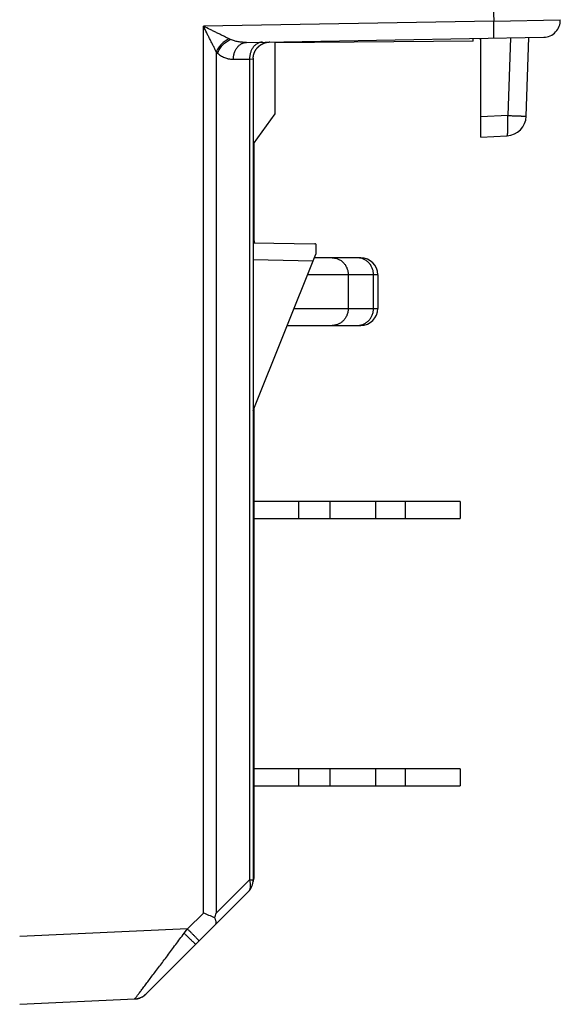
# Model space of a CAD drawing. Header units: millimetres. Extents: x 0 to 210, y 0 to 297.
# Tile 72 of 78: x 134.75 to 139.54, y 162.18 to 170.91. Entities that reach past the tile are written whole.
import ezdxf

# ---------------------------------------------------------------- set-up
doc = ezdxf.new("R2010")
doc.units = ezdxf.units.MM
doc.header["$LTSCALE"] = 19.36
doc.layers.get('0').update_dxf_attribs({"linetype": 'CONTINUOUS'})

msp = doc.modelspace()

# ---------------------------------------------------------------- linework, layer by layer
at = {"color": 9, "linetype": 'Continuous'}
for p, q in [((138.94151, 171.1829), (138.95174, 170.90077)), ((138.95174, 170.90077), (136.37654, 170.85582)), ((136.37654, 162.98899), (136.37654, 170.85582)), ((138.95174, 170.90077), (139.54118, 170.91392)), ((136.6176, 170.73825), (136.60577, 170.74369)), ((139.09895, 170.75337), (139.07487, 170.06377)), ((136.49169, 170.62758), (136.49169, 162.98899)), ((136.64353, 170.56254), (136.7862, 170.56503)), ((136.7862, 170.56503), (136.81844, 170.56615)), ((136.7862, 170.56503), (136.7862, 163.2835)), ((139.07487, 170.06377), (138.83753, 170.05134)), ((136.81844, 169.79801), (136.82817, 169.79801)), ((136.82817, 169.49915), (136.81844, 169.49915)), ((136.81844, 168.95143), (136.82817, 168.95143)), ((136.81844, 168.78514), (137.35042, 168.77585)), ((137.92315, 168.65143), (137.30066, 168.65143)), ((137.66112, 168.65143), (137.66112, 168.35143)), ((137.88547, 168.35143), (137.88547, 168.65143)), ((137.18066, 168.35143), (137.92315, 168.35143)), ((137.22264, 166.48827), (137.22264, 166.63827)), ((137.49841, 166.63827), (137.49841, 166.48827)), ((137.90585, 166.48827), (137.90585, 166.63827)), ((138.16897, 166.48827), (138.16897, 166.63827)), ((136.81844, 165.66738), (136.82817, 165.66738)), ((136.82817, 165.36852), (136.81844, 165.36852)), ((136.81844, 165.17801), (136.82817, 165.17801)), ((136.82817, 164.87915), (136.81844, 164.87915)), ((137.22264, 164.11827), (137.22264, 164.26827)), ((137.49841, 164.26827), (137.49841, 164.11827)), ((137.90585, 164.11827), (137.90585, 164.26827)), ((138.16897, 164.11827), (138.16897, 164.26827)), ((136.7862, 163.2835), (136.49169, 162.98899)), ((136.7862, 163.2835), (136.81844, 163.2835)), ((136.81844, 163.30827), (136.82817, 163.30827)), ((136.37654, 162.98899), (136.23536, 162.84781)), ((136.23536, 162.84781), (134.74845, 162.7792)), ((136.20672, 162.80952), (136.23536, 162.84781)), ((135.76777, 162.22608), (135.7682, 162.22653))]:
    msp.add_line(p, q, dxfattribs=at)
at = {"color": 7, "linetype": 'Continuous'}
for p, q in [((136.75868, 170.71252), (139.3939, 170.75851)), ((138.76845, 170.72302), (137.01044, 170.70767)), ((137.01044, 170.70767), (137.01044, 170.07854)), ((138.76845, 170.72302), (138.76845, 170.7476)), ((138.82083, 170.74851), (138.83753, 170.74836)), ((138.83753, 169.87191), (138.83753, 170.7488)), ((139.23907, 170.05749), (139.26347, 170.75624)), ((136.81844, 170.56615), (136.81844, 163.2835)), ((137.01044, 170.07854), (136.81844, 169.8127)), ((138.83753, 169.87191), (139.0686, 169.88402)), ((136.81844, 168.93516), (137.36582, 168.92561)), ((137.37345, 168.92389), (137.37345, 168.83342)), ((136.81844, 167.44588), (137.37345, 168.83342)), ((135.86692, 162.26986), (136.7745, 163.17744)), ((134.74845, 162.17905), (135.76902, 162.22614)), ((135.78143, 162.22692), (135.77572, 162.22666))]:
    msp.add_line(p, q, dxfattribs=at)
at = {"color": 6, "linetype": 'Continuous'}
for p, q in [((136.82817, 168.95143), (136.82817, 169.82617)), ((137.77315, 168.80143), (137.36066, 168.80143)), ((137.92315, 168.65143), (137.92315, 168.35143)), ((137.12066, 168.20143), (137.77315, 168.20143)), ((136.82817, 163.30827), (136.82817, 167.47021)), ((138.65475, 166.63827), (136.82817, 166.63827)), ((138.65475, 166.63827), (138.65475, 166.48827)), ((136.82817, 166.48827), (138.65475, 166.48827)), ((138.65475, 164.26827), (136.82817, 164.26827)), ((138.65475, 164.26827), (138.65475, 164.11827)), ((136.82817, 164.11827), (138.65475, 164.11827))]:
    msp.add_line(p, q, dxfattribs=at)
at = {"color": 7, "linetype": 'Continuous'}
for points in [[(136.81864, 170.57388), (136.81873, 170.57558), (136.81884, 170.57717), (136.81897, 170.57877), (136.81911, 170.58036), (136.81927, 170.58195), (136.81945, 170.58354), (136.81964, 170.58513), (136.81985, 170.58671), (136.82008, 170.58829), (136.82032, 170.58986), (136.82058, 170.59144), (136.82086, 170.59301), (136.82115, 170.59457), (136.82146, 170.59614), (136.82179, 170.5977), (136.82214, 170.59926), (136.8225, 170.60082), (136.82288, 170.60237), (136.82327, 170.60393), (136.82368, 170.60547), (136.82411, 170.60701), (136.82455, 170.60855), (136.82501, 170.61008), (136.82549, 170.61161), (136.82598, 170.61313), (136.82649, 170.61464), (136.82701, 170.61615), (136.82755, 170.61765), (136.82811, 170.61915), (136.82868, 170.62064), (136.82927, 170.62212), (136.82987, 170.6236), (136.83049, 170.62507), (136.83113, 170.62654), (136.83178, 170.628), (136.83245, 170.62946), (136.83313, 170.6309), (136.83383, 170.63234), (136.83455, 170.63378), (136.83527, 170.6352), (136.83602, 170.63662), (136.83678, 170.63803), (136.83755, 170.63943), (136.83834, 170.64082), (136.83914, 170.6422), (136.83996, 170.64357), (136.84078, 170.64493), (136.84163, 170.64628), (136.84248, 170.64762), (136.84336, 170.64895), (136.84424, 170.65027), (136.84514, 170.65159), (136.84606, 170.6529), (136.84699, 170.65419), (136.84794, 170.65549), (136.8489, 170.65677), (136.84988, 170.65804), (136.85086, 170.6593), (136.85187, 170.66055), (136.85288, 170.66179), (136.85391, 170.66302), (136.85495, 170.66424), (136.856, 170.66544), (136.85707, 170.66664), (136.85814, 170.66781), (136.85923, 170.66898), (136.86032, 170.67013), (136.86143, 170.67127), (136.86255, 170.6724), (136.86368, 170.67351), (136.86483, 170.67462), (136.86598, 170.67571), (136.86716, 170.6768), (136.86834, 170.67787), (136.86954, 170.67893), (136.87075, 170.67998), (136.87197, 170.68102), (136.87321, 170.68205), (136.87445, 170.68306), (136.87571, 170.68406), (136.87697, 170.68504), (136.87824, 170.68601), (136.87953, 170.68696), (136.88082, 170.6879), (136.88212, 170.68883), (136.88342, 170.68974), (136.88474, 170.69063), (136.88607, 170.69151), (136.8874, 170.69238), (136.88875, 170.69323), (136.8901, 170.69407), (136.89147, 170.6949), (136.89284, 170.69571), (136.89423, 170.69651), (136.89562, 170.69729), (136.89703, 170.69806), (136.89844, 170.69882), (136.89986, 170.69956), (136.90129, 170.70028), (136.90272, 170.70099), (136.90416, 170.70168), (136.90561, 170.70236), (136.90707, 170.70302), (136.90853, 170.70367), (136.90999, 170.7043), (136.91147, 170.70492), (136.91295, 170.70551), (136.91444, 170.7061), (136.91593, 170.70666), (136.91743, 170.70721), (136.91893, 170.70775), (136.92044, 170.70827), (136.92196, 170.70877), (136.92348, 170.70926), (136.92501, 170.70973), (136.92654, 170.71018), (136.92808, 170.71062), (136.92963, 170.71105), (136.93117, 170.71145), (136.93273, 170.71184), (136.93428, 170.71221), (136.93584, 170.71257), (136.9374, 170.71291), (136.93896, 170.71323), (136.94052, 170.71353), (136.94209, 170.71382), (136.94366, 170.71409), (136.94523, 170.71435), (136.94681, 170.71459), (136.9484, 170.71481), (136.94998, 170.71501), (136.95157, 170.7152), (136.95316, 170.71537), (136.95475, 170.71553), (136.95635, 170.71567), (136.95794, 170.71579), (136.95954, 170.71589), (136.96113, 170.71598), (136.96273, 170.71605), (136.96432, 170.7161), (136.96522, 170.71612)], [(135.76902, 162.22614), (135.77048, 162.22623), (135.77195, 162.22633), (135.77344, 162.22645), (135.77493, 162.22659), (135.77644, 162.22674), (135.77796, 162.2269), (135.77947, 162.22708), (135.781, 162.22728), (135.78252, 162.2275), (135.78405, 162.22773), (135.78557, 162.22797), (135.7871, 162.22824), (135.78862, 162.22851), (135.79014, 162.22881), (135.79166, 162.22912), (135.79317, 162.22944), (135.79467, 162.22978), (135.79617, 162.23014), (135.79766, 162.23051), (135.79914, 162.23089), (135.80062, 162.23129), (135.80209, 162.2317), (135.80355, 162.23213), (135.805, 162.23257), (135.80643, 162.23302), (135.80786, 162.23348), (135.80926, 162.23395), (135.81065, 162.23443), (135.81211, 162.23495)]]:
    msp.add_lwpolyline(points, dxfattribs=at)
for centre, radius, start, end in [((139.39128, 170.90849), 0.15, 271.001316, 2.075007), ((136.96844, 170.56615), 0.15, 177.047167, 179.999999), ((139.05918, 170.06377), 0.18, 273, 358), ((136.66844, 163.2835), 0.15, 315, 360), ((128.61542, 144.242), 20.29001, 67.20655, 67.510796), ((135.78895, 163.23147), 0.74339, 337.544404, 340.963292), ((135.76085, 162.37592), 0.15, 273.33051, 275.682064), ((135.77866, 162.28686), 0.06, 272.641881, 293.543274), ((135.76085, 162.37592), 0.15, 286.169348, 315)]:
    msp.add_arc(centre, radius, start, end, dxfattribs=at)
at = {"color": 6, "linetype": 'Continuous'}
for centre, radius, start, end in [((136.97817, 168.95143), 0.15, 180, 186.298283), ((137.77315, 168.65143), 0.15, 0, 90), ((137.77315, 168.35143), 0.15, 270, 360), ((136.73817, 163.30827), 0.09, 331.61841, 360)]:
    msp.add_arc(centre, radius, start, end, dxfattribs=at)
for centre, start_param, end_param in [((134.77317, 169.42871), -0.0973519, 0), ((134.77317, 165.73782), 0, 0.097355), ((134.77317, 164.80871), 6.1858349, 6.2831853)]:
    msp.add_ellipse(centre, major_axis=(2.055, 0), ratio=0.0874887, start_param=start_param, end_param=end_param, dxfattribs=at)
at = {"color": 7, "linetype": 'Continuous'}
msp.add_ellipse((137.36582, 168.77559), major_axis=(-0.00037, 0.15003), ratio=0.3508088, start_param=-0.1524958, end_param=-0.006983, dxfattribs=at)
at = {"color": 9, "linetype": 'Continuous'}
for points, knots in [([(136.49169, 170.62758), (136.48734, 170.63645), (136.48062, 170.64983), (136.47157, 170.66783), (136.46224, 170.68645), (136.45035, 170.71008), (136.43588, 170.73877), (136.42121, 170.76778), (136.40143, 170.80685), (136.38652, 170.83621), (136.37654, 170.85582)], [0, 0, 0, 0, 0.115869, 0.1756952, 0.2364905, 0.3602599, 0.4861465, 0.6134852, 0.7418044, 1, 1, 1, 1]), ([(136.60577, 170.74369), (136.59693, 170.74799), (136.58356, 170.7546), (136.56554, 170.76347), (136.54689, 170.77261), (136.52319, 170.78423), (136.49438, 170.79832), (136.46521, 170.81257), (136.4259, 170.83177), (136.39631, 170.84619), (136.37654, 170.85582)], [0, 0, 0, 0, 0.1156213, 0.1753606, 0.2360899, 0.3597831, 0.4856582, 0.6130433, 0.7414615, 1, 1, 1, 1]), ([(138.95174, 170.7508), (138.95176, 170.7508), (138.95181, 170.75085), (138.95189, 170.75105), (138.95199, 170.75151), (138.95208, 170.7523), (138.95218, 170.75342), (138.95228, 170.75489), (138.95236, 170.75672), (138.95245, 170.75891), (138.95252, 170.76146), (138.95259, 170.76439), (138.95265, 170.76769), (138.9527, 170.77135), (138.95276, 170.77695), (138.95281, 170.78478), (138.95283, 170.79512), (138.9528, 170.80657), (138.95275, 170.81896), (138.95265, 170.83206), (138.95252, 170.84566), (138.95236, 170.85952), (138.95211, 170.87792), (138.95189, 170.89168), (138.95174, 170.90077)], [0, 0, 0, 0, 0.0004589, 0.0013029, 0.0044522, 0.0097099, 0.0171917, 0.0269899, 0.0391573, 0.0537358, 0.0707666, 0.0902805, 0.1122675, 0.1367018, 0.1635373, 0.2241481, 0.2933526, 0.3701109, 0.4531428, 0.5409976, 0.6321354, 0.7250037, 0.8181453, 1, 1, 1, 1]), ([(136.60577, 170.74369), (136.59979, 170.74124), (136.58771, 170.73548), (136.57013, 170.72476), (136.55301, 170.71182), (136.53691, 170.69696), (136.52236, 170.68062), (136.50978, 170.66334), (136.49946, 170.64568), (136.494, 170.63357), (136.49169, 170.62758)], [0, 0, 0, 0, 0.1162514, 0.240032, 0.3692535, 0.5012615, 0.6330925, 0.7617996, 0.8847748, 1, 1, 1, 1]), ([(136.50348, 170.61648), (136.50571, 170.62308), (136.51105, 170.6362), (136.52127, 170.6551), (136.53364, 170.67316), (136.54789, 170.69), (136.56372, 170.70526), (136.58078, 170.71862), (136.59872, 170.72979), (136.61128, 170.73573), (136.6176, 170.73825)], [0, 0, 0, 0, 0.1215756, 0.2468565, 0.3745682, 0.503301, 0.6315919, 0.758, 0.8811875, 1, 1, 1, 1]), ([(136.75868, 170.71252), (136.74658, 170.7123), (136.72239, 170.713), (136.68643, 170.71746), (136.65125, 170.72552), (136.62858, 170.73352), (136.6176, 170.73825)], [0, 0, 0, 0, 0.2513058, 0.5019938, 0.7516964, 1, 1, 1, 1]), ([(136.64353, 170.56254), (136.64347, 170.57159), (136.64435, 170.58537), (136.64757, 170.6036), (136.65112, 170.61741), (136.65582, 170.63097), (136.66354, 170.6483), (136.67343, 170.66432), (136.68531, 170.6783), (136.69488, 170.68743), (136.70503, 170.6952), (136.7156, 170.70153), (136.7264, 170.70641), (136.73726, 170.70985), (136.74802, 170.71192), (136.75517, 170.71245), (136.75868, 170.71252)], [0, 0, 0, 0, 0.129976, 0.1974065, 0.2657862, 0.3345965, 0.4032675, 0.5379204, 0.6031203, 0.6663902, 0.7274965, 0.7863523, 0.8429271, 0.8973152, 0.9496165, 1, 1, 1, 1]), ([(136.90135, 170.71501), (136.89785, 170.71494), (136.8907, 170.71441), (136.87993, 170.71234), (136.86907, 170.7089), (136.85827, 170.70402), (136.84771, 170.69769), (136.83755, 170.68992), (136.82799, 170.68079), (136.81917, 170.67041), (136.81125, 170.65893), (136.80433, 170.64655), (136.7985, 170.63346), (136.7938, 170.61991), (136.79024, 170.60609), (136.78703, 170.58786), (136.78614, 170.57408), (136.7862, 170.56503)], [0, 0, 0, 0, 0.0503758, 0.1026692, 0.1570492, 0.2136153, 0.2724619, 0.3335591, 0.3968201, 0.4620098, 0.5288116, 0.5967935, 0.6654534, 0.7342542, 0.8026238, 0.8700437, 1, 1, 1, 1]), ([(136.49169, 170.62758), (136.49266, 170.62663), (136.49651, 170.62285), (136.50046, 170.61915), (136.50348, 170.61648)], [0, 0, 0, 0, 0.2523885, 1, 1, 1, 1]), ([(136.50348, 170.61648), (136.50882, 170.61178), (136.51967, 170.60304), (136.53674, 170.59166), (136.55412, 170.58224), (136.57175, 170.57471), (136.58667, 170.56991), (136.59863, 170.56698), (136.61053, 170.56467), (136.6255, 170.56286), (136.63753, 170.56248), (136.64353, 170.56254)], [0, 0, 0, 0, 0.1388547, 0.2719384, 0.4002302, 0.5246375, 0.646021, 0.705863, 0.7651963, 0.8828301, 1, 1, 1, 1]), ([(139.0686, 169.88402), (139.06873, 169.88403), (139.069, 169.88408), (139.06938, 169.88427), (139.06975, 169.88457), (139.07027, 169.88515), (139.07088, 169.88617), (139.07154, 169.88772), (139.07217, 169.8897), (139.07278, 169.89208), (139.07335, 169.89487), (139.0739, 169.89806), (139.0744, 169.90165), (139.07506, 169.9072), (139.07577, 169.91507), (139.07644, 169.92555), (139.07694, 169.93736), (139.07728, 169.95038), (139.07745, 169.96448), (139.07745, 169.97953), (139.07721, 170.00109), (139.07647, 170.02926), (139.07548, 170.05212), (139.07487, 170.06377)], [0, 0, 0, 0, 0.0021336, 0.0044255, 0.0070046, 0.0099619, 0.0172218, 0.0264867, 0.0378672, 0.0514069, 0.067115, 0.0849806, 0.1049786, 0.127074, 0.1773743, 0.2354545, 0.300792, 0.3727848, 0.4507608, 0.5339872, 0.6216784, 0.8070971, 1, 1, 1, 1]), ([(139.07487, 170.06377), (139.08171, 170.06353), (139.0954, 170.06305), (139.11592, 170.06232), (139.13303, 170.0617), (139.14672, 170.0612), (139.15698, 170.06082), (139.16724, 170.06044), (139.17751, 170.06006), (139.18606, 170.05973), (139.1929, 170.05947), (139.19803, 170.05928), (139.20316, 170.05908), (139.20829, 170.05888), (139.21343, 170.05867), (139.2177, 170.0585), (139.22112, 170.05836), (139.22369, 170.05825), (139.22625, 170.05814), (139.22839, 170.05805), (139.2301, 170.05798), (139.23138, 170.05792), (139.23267, 170.05786), (139.23395, 170.0578), (139.23502, 170.05775), (139.23587, 170.05771), (139.23651, 170.05767), (139.23715, 170.05764), (139.23769, 170.05761), (139.23811, 170.05758), (139.23843, 170.05756), (139.2387, 170.05754), (139.23891, 170.05752), (139.23902, 170.05751), (139.23907, 170.05749)], [0, 0, 0, 0, 0.1250001, 0.2500003, 0.3750004, 0.4375005, 0.5000005, 0.5625006, 0.6250007, 0.6875007, 0.7187508, 0.7500008, 0.7812508, 0.8125009, 0.8437509, 0.8750009, 0.890626, 0.906251, 0.921876, 0.937501, 0.9453135, 0.953126, 0.9609385, 0.968751, 0.9765635, 0.9804698, 0.9843761, 0.9882823, 0.9921886, 0.9941417, 0.9960948, 0.9980478, 0.9990248, 1, 1, 1, 1]), ([(137.5174, 168.80143), (137.5221, 168.80143), (137.53152, 168.80095), (137.54549, 168.79878), (137.5592, 168.7952), (137.57251, 168.79023), (137.58528, 168.78392), (137.5974, 168.77634), (137.60874, 168.76755), (137.62272, 168.75433), (137.63773, 168.73521), (137.65106, 168.70912), (137.65927, 168.68085), (137.66112, 168.66123), (137.66112, 168.65143)], [0, 0, 0, 0, 0.0611985, 0.1224492, 0.1838022, 0.2453034, 0.3069928, 0.3689027, 0.4310568, 0.4934689, 0.6189246, 0.7453353, 0.872472, 1, 1, 1, 1]), ([(137.88547, 168.65143), (137.88547, 168.66123), (137.88362, 168.68085), (137.87541, 168.70912), (137.86208, 168.73521), (137.84706, 168.75433), (137.83309, 168.76755), (137.82175, 168.77634), (137.80963, 168.78392), (137.79686, 168.79023), (137.78355, 168.7952), (137.76984, 168.79878), (137.75587, 168.80095), (137.74645, 168.80143), (137.74175, 168.80143)], [0, 0, 0, 0, 0.127528, 0.2546647, 0.3810754, 0.5065311, 0.5689432, 0.6310973, 0.6930072, 0.7546966, 0.8161978, 0.8775508, 0.9388015, 1, 1, 1, 1]), ([(137.66112, 168.35143), (137.66112, 168.34163), (137.65927, 168.32202), (137.65106, 168.29374), (137.63773, 168.26766), (137.62272, 168.24853), (137.60874, 168.23531), (137.5974, 168.22653), (137.58528, 168.21894), (137.57251, 168.21264), (137.5592, 168.20767), (137.54549, 168.20408), (137.53152, 168.20192), (137.5221, 168.20143), (137.5174, 168.20143)], [0, 0, 0, 0, 0.127528, 0.2546647, 0.3810754, 0.5065311, 0.5689432, 0.6310973, 0.6930072, 0.7546966, 0.8161978, 0.8775508, 0.9388015, 1, 1, 1, 1]), ([(137.74175, 168.20143), (137.74645, 168.20143), (137.75587, 168.20192), (137.76984, 168.20408), (137.78355, 168.20767), (137.79686, 168.21264), (137.80963, 168.21894), (137.82175, 168.22653), (137.83309, 168.23531), (137.84706, 168.24853), (137.86208, 168.26766), (137.87541, 168.29374), (137.88362, 168.32202), (137.88547, 168.34163), (137.88547, 168.35143)], [0, 0, 0, 0, 0.0611985, 0.1224492, 0.1838022, 0.2453034, 0.3069928, 0.3689027, 0.4310568, 0.4934689, 0.6189246, 0.7453353, 0.872472, 1, 1, 1, 1]), ([(136.7745, 163.17744), (136.7774, 163.18034), (136.78273, 163.18676), (136.78892, 163.19781), (136.79327, 163.21014), (136.79571, 163.22356), (136.79623, 163.23784), (136.79482, 163.2528), (136.79152, 163.26819), (136.78816, 163.27839), (136.7862, 163.2835)], [0, 0, 0, 0, 0.1092309, 0.2204579, 0.3354587, 0.4556308, 0.5819122, 0.7147721, 0.8542475, 1, 1, 1, 1]), ([(136.33881, 162.74175), (136.33882, 162.74176), (136.33881, 162.74183), (136.33876, 162.74193), (136.33865, 162.74209), (136.33849, 162.74231), (136.33827, 162.74258), (136.33788, 162.74307), (136.33723, 162.74382), (136.33626, 162.7449), (136.33505, 162.74623), (136.33359, 162.74782), (136.33187, 162.74966), (136.32989, 162.75176), (136.32765, 162.75411), (136.32515, 162.75672), (136.32133, 162.7607), (136.31597, 162.76625), (136.30887, 162.77354), (136.30097, 162.78162), (136.29241, 162.79033), (136.28333, 162.79955), (136.27389, 162.8091), (136.26423, 162.81884), (136.25138, 162.83177), (136.24174, 162.84143), (136.23536, 162.84781)], [0, 0, 0, 0, 0.0003701, 0.0011691, 0.0024622, 0.0042714, 0.0066121, 0.0094973, 0.0169503, 0.0267179, 0.0388516, 0.053394, 0.0703873, 0.0898611, 0.1117953, 0.1361576, 0.1629156, 0.2233827, 0.2924095, 0.3690228, 0.4519298, 0.5397273, 0.6308911, 0.7238889, 0.8172768, 1, 1, 1, 1]), ([(135.7682, 162.22653), (135.76843, 162.22681), (135.76901, 162.2275), (135.77002, 162.22877), (135.77135, 162.23047), (135.77376, 162.23356), (135.77753, 162.23846), (135.78295, 162.24554), (135.78954, 162.25418), (135.79723, 162.2643), (135.80596, 162.27582), (135.81953, 162.29374), (135.83861, 162.31901), (135.86378, 162.3524), (135.89165, 162.3894), (135.92176, 162.42945), (135.95375, 162.47202), (135.98728, 162.51668), (136.02205, 162.56302), (136.07022, 162.62725), (136.13189, 162.70956), (136.1816, 162.77596), (136.20672, 162.80952)], [0, 0, 0, 0, 0.00149, 0.0037148, 0.0066695, 0.0103474, 0.0198381, 0.0321006, 0.0470275, 0.0644939, 0.0843626, 0.1064883, 0.1569162, 0.2146003, 0.2784329, 0.3474145, 0.4206666, 0.4974272, 0.5770372, 0.6589252, 0.8275878, 1, 1, 1, 1]), ([(136.20671, 162.80952), (136.21332, 162.80293), (136.22316, 162.79317), (136.23616, 162.78039), (136.24551, 162.77125), (136.2545, 162.76253), (136.26303, 162.75431), (136.27103, 162.74667), (136.27842, 162.73968), (136.28515, 162.73339), (136.29115, 162.72786), (136.29637, 162.72314), (136.30022, 162.71975), (136.30288, 162.71748), (136.30454, 162.7161), (136.30597, 162.71495), (136.30702, 162.71415), (136.30775, 162.71362), (136.30821, 162.71331), (136.30861, 162.71306), (136.30894, 162.71286), (136.30923, 162.71273), (136.30947, 162.71264), (136.30968, 162.71261), (136.30974, 162.71268)], [0, 0, 0, 0, 0.1977135, 0.293538, 0.3862038, 0.4748702, 0.5587526, 0.6371022, 0.70922, 0.7744505, 0.8322552, 0.8820718, 0.9234994, 0.9409413, 0.9561498, 0.9691053, 0.9797846, 0.9842624, 0.9881635, 0.9914906, 0.9942483, 0.9964455, 0.9981004, 1, 1, 1, 1]), ([(135.7682, 162.22653), (135.77741, 162.22695), (135.7958, 162.22949), (135.82217, 162.23831), (135.84647, 162.25182), (135.86074, 162.26368), (135.86726, 162.27019)], [0, 0, 0, 0, 0.2500792, 0.5000941, 0.7500603, 1, 1, 1, 1])]:
    msp.add_open_spline(points, degree=3, knots=knots, dxfattribs=at)
at = {"color": 7, "linetype": 'Continuous'}
msp.add_open_spline([(136.47598, 162.94751), (136.47768, 162.94393), (136.48071, 162.93698), (136.48427, 162.92672), (136.48662, 162.91718), (136.48777, 162.90845), (136.4877, 162.90058), (136.48643, 162.89363), (136.4843, 162.88856), (136.48201, 162.88514), (136.48069, 162.88363), (136.47999, 162.88292)], degree=3, knots=[0, 0, 0, 0, 0.1739086, 0.3325926, 0.4758275, 0.6039402, 0.717941, 0.819722, 0.9122835, 0.9564656, 1, 1, 1, 1], dxfattribs=at)

doc.saveas('drawing.dxf')
